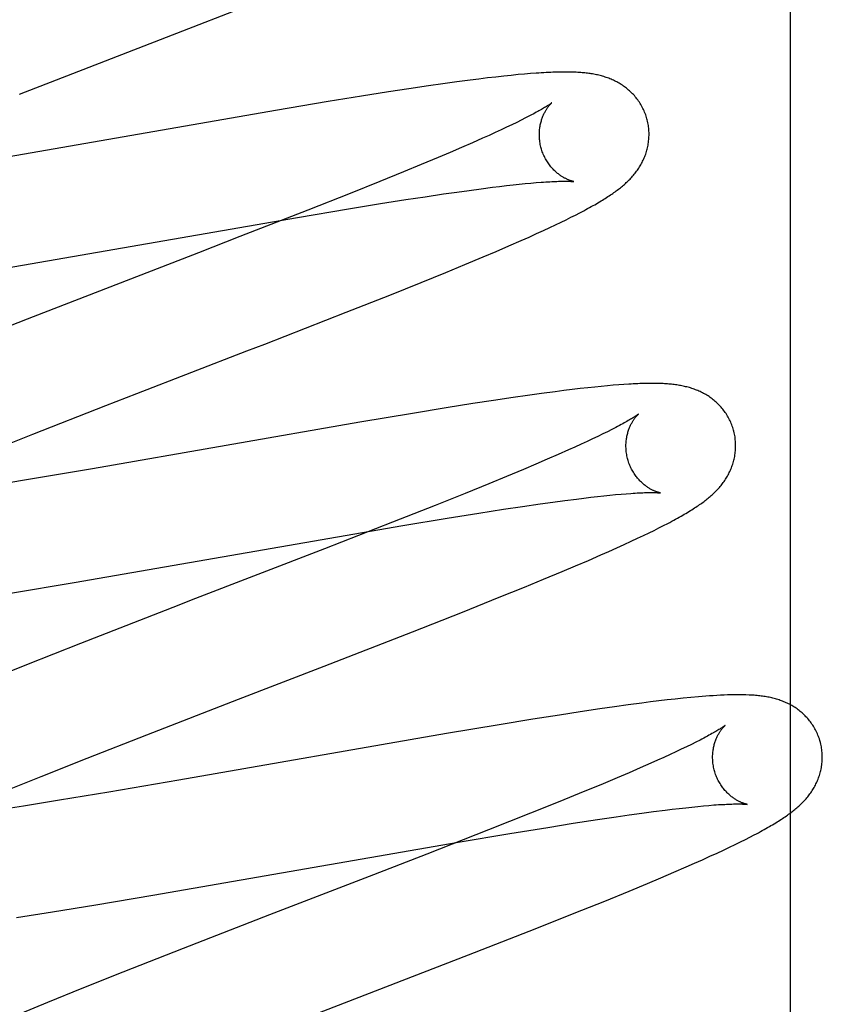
# Model space of a CAD drawing. Header units: inches. Extents: x 0 to 245, y 0 to 158.
# Tile 67 of 159: x 75.265 to 75.411, y 78.815 to 78.994. Entities that reach past the tile are written whole.
import ezdxf

# ---------------------------------------------------------------- set-up
doc = ezdxf.new("R2010")
doc.units = ezdxf.units.IN
doc.header["$LTSCALE"] = 13.466196
doc.header["$MEASUREMENT"] = 0
doc.linetypes.add('HIDDEN', pattern=[0.2, 0.1, -0.1])
doc.layers.add('DEFAULT_2', color=8, linetype='HIDDEN')
doc.layers.add('MAIN_OR_RIGHT_DOOR_ASSEMBLY', color=7, linetype='CONTINUOUS')

msp = doc.modelspace()

# ---------------------------------------------------------------- linework, layer by layer
at = {"layer": 'DEFAULT_2', "color": 8, "linetype": 'HIDDEN'}
for p, q in [((75.27165, 78.98316), (75.29062, 78.9905)), ((75.26491, 78.98055), (75.27165, 78.98316)), ((75.34866, 78.9833), (75.34709, 78.9831)), ((75.35021, 78.98349), (75.34866, 78.9833)), ((75.35173, 78.98367), (75.35021, 78.98349)), ((75.3532, 78.98383), (75.35173, 78.98367)), ((75.35457, 78.98397), (75.3532, 78.98383)), ((75.35583, 78.9841), (75.35457, 78.98397)), ((75.357, 78.9842), (75.35583, 78.9841)), ((75.35808, 78.98429), (75.357, 78.9842)), ((75.33591, 78.98152), (75.33216, 78.98094)), ((75.33951, 78.98205), (75.33591, 78.98152)), ((75.34212, 78.98243), (75.33951, 78.98205)), ((75.34465, 78.98278), (75.34212, 78.98243)), ((75.34709, 78.9831), (75.34465, 78.98278)), ((75.32729, 78.98017), (75.3212, 78.97918)), ((75.33216, 78.98094), (75.32729, 78.98017)), ((75.3212, 78.97918), (75.31159, 78.97756)), ((75.31159, 78.97756), (75.26164, 78.96887)), ((75.35718, 78.97621), (75.3564, 78.97581)), ((75.35372, 78.97451), (75.35271, 78.97403)), ((75.35467, 78.97497), (75.35372, 78.97451)), ((75.35557, 78.9754), (75.35467, 78.97497)), ((75.3564, 78.97581), (75.35557, 78.9754)), ((75.34934, 78.9725), (75.34748, 78.97168)), ((75.35052, 78.97303), (75.34934, 78.9725)), ((75.35164, 78.97354), (75.35052, 78.97303)), ((75.35271, 78.97403), (75.35164, 78.97354)), ((75.34551, 78.97081), (75.34342, 78.96992)), ((75.34748, 78.97168), (75.34551, 78.97081)), ((75.34123, 78.96899), (75.33815, 78.9677)), ((75.34342, 78.96992), (75.34123, 78.96899)), ((75.33815, 78.9677), (75.3349, 78.96636)), ((75.3349, 78.96636), (75.33062, 78.96462)), ((75.33062, 78.96462), (75.32518, 78.96243)), ((75.34908, 78.96329), (75.35114, 78.96355)), ((75.35114, 78.96355), (75.35245, 78.96371)), ((75.35245, 78.96371), (75.3537, 78.96386)), ((75.3537, 78.96386), (75.3549, 78.96399)), ((75.3549, 78.96399), (75.35603, 78.96412)), ((75.35603, 78.96412), (75.35711, 78.96422)), ((75.35711, 78.96422), (75.35814, 78.96432)), ((75.35814, 78.96432), (75.35911, 78.9644)), ((75.32518, 78.96243), (75.31747, 78.95938)), ((75.33537, 78.9613), (75.33889, 78.96184)), ((75.33889, 78.96184), (75.34223, 78.96234)), ((75.34223, 78.96234), (75.34462, 78.96268)), ((75.34462, 78.96268), (75.34691, 78.963)), ((75.34691, 78.963), (75.34908, 78.96329)), ((75.32492, 78.95962), (75.33076, 78.96057)), ((75.33076, 78.96057), (75.33537, 78.9613)), ((75.25317, 78.94724), (75.31562, 78.95806)), ((75.31747, 78.95938), (75.30511, 78.95455)), ((75.31562, 78.95806), (75.32492, 78.95962)), ((75.36457, 78.95765), (75.36544, 78.95808)), ((75.36544, 78.95808), (75.36627, 78.9585)), ((75.36627, 78.9585), (75.36705, 78.9589)), ((75.36705, 78.9589), (75.36779, 78.95929)), ((75.36042, 78.95567), (75.36157, 78.95621)), ((75.36157, 78.95621), (75.36264, 78.95671)), ((75.36264, 78.95671), (75.36364, 78.95719)), ((75.36364, 78.95719), (75.36457, 78.95765)), ((75.30511, 78.95455), (75.29757, 78.95163)), ((75.35636, 78.95384), (75.35781, 78.95448)), ((75.35781, 78.95448), (75.35917, 78.9551)), ((75.35917, 78.9551), (75.36042, 78.95567)), ((75.35183, 78.95187), (75.35413, 78.95286)), ((75.35413, 78.95286), (75.35636, 78.95384)), ((75.29757, 78.95163), (75.26634, 78.93953)), ((75.34611, 78.94945), (75.34943, 78.95085)), ((75.34943, 78.95085), (75.35183, 78.95187)), ((75.34265, 78.94802), (75.34611, 78.94945)), ((75.33813, 78.94618), (75.34265, 78.94802)), ((75.33244, 78.9439), (75.33813, 78.94618)), ((75.32447, 78.94075), (75.33244, 78.9439)), ((75.30966, 78.93497), (75.32447, 78.94075)), ((75.26634, 78.93953), (75.2542, 78.93476)), ((75.30638, 78.9337), (75.30966, 78.93497)), ((75.28629, 78.92592), (75.30638, 78.9337)), ((75.37415, 78.92752), (75.37316, 78.92744)), ((75.37508, 78.92759), (75.37415, 78.92752)), ((75.28067, 78.92375), (75.28629, 78.92592)), ((75.36007, 78.92594), (75.35754, 78.92559)), ((75.36254, 78.92627), (75.36007, 78.92594)), ((75.36414, 78.92647), (75.36254, 78.92627)), ((75.36568, 78.92666), (75.36414, 78.92647)), ((75.36713, 78.92683), (75.36568, 78.92666)), ((75.3685, 78.92699), (75.36713, 78.92683)), ((75.36978, 78.92712), (75.3685, 78.92699)), ((75.37098, 78.92725), (75.36978, 78.92712)), ((75.3721, 78.92735), (75.37098, 78.92725)), ((75.37316, 78.92744), (75.3721, 78.92735)), ((75.34755, 78.92409), (75.34268, 78.92332)), ((75.35131, 78.92467), (75.34755, 78.92409)), ((75.35492, 78.92521), (75.35131, 78.92467)), ((75.35754, 78.92559), (75.35492, 78.92521)), ((75.26736, 78.91855), (75.28067, 78.92375)), ((75.33657, 78.92232), (75.32696, 78.9207)), ((75.34268, 78.92332), (75.33657, 78.92232)), ((75.32696, 78.9207), (75.27823, 78.91222)), ((75.25768, 78.91473), (75.26736, 78.91855)), ((75.37127, 78.91856), (75.37036, 78.91813)), ((75.37211, 78.91898), (75.37127, 78.91856)), ((75.37289, 78.91938), (75.37211, 78.91898)), ((75.3673, 78.91669), (75.36617, 78.91618)), ((75.36838, 78.91719), (75.3673, 78.91669)), ((75.3694, 78.91767), (75.36838, 78.91719)), ((75.37036, 78.91813), (75.3694, 78.91767)), ((75.36499, 78.91564), (75.36311, 78.91481)), ((75.36617, 78.91618), (75.36499, 78.91564)), ((75.36112, 78.91395), (75.35902, 78.91305)), ((75.36311, 78.91481), (75.36112, 78.91395)), ((75.27823, 78.91222), (75.26547, 78.91005)), ((75.35682, 78.91211), (75.35372, 78.91082)), ((75.35902, 78.91305), (75.35682, 78.91211)), ((75.26547, 78.91005), (75.25648, 78.90855)), ((75.35372, 78.91082), (75.35045, 78.90947)), ((75.34614, 78.90772), (75.34067, 78.90552)), ((75.35045, 78.90947), (75.34614, 78.90772)), ((75.35984, 78.90581), (75.36215, 78.90613)), ((75.36215, 78.90613), (75.36436, 78.90643)), ((75.36436, 78.90643), (75.36645, 78.9067)), ((75.36645, 78.9067), (75.36778, 78.90687)), ((75.36778, 78.90687), (75.36905, 78.90702)), ((75.36905, 78.90702), (75.37027, 78.90716)), ((75.37027, 78.90716), (75.37143, 78.90728)), ((75.37143, 78.90728), (75.37254, 78.9074)), ((75.37254, 78.9074), (75.37358, 78.9075)), ((75.37358, 78.9075), (75.37457, 78.90759)), ((75.37457, 78.90759), (75.37549, 78.90766)), ((75.34067, 78.90552), (75.33292, 78.90246)), ((75.34291, 78.90319), (75.34865, 78.90411)), ((75.34865, 78.90411), (75.35316, 78.90482)), ((75.35316, 78.90482), (75.35659, 78.90533)), ((75.35659, 78.90533), (75.35984, 78.90581)), ((75.33292, 78.90246), (75.32051, 78.89761)), ((75.3348, 78.90184), (75.34291, 78.90319)), ((75.3229, 78.89981), (75.3348, 78.90184)), ((75.37868, 78.90004), (75.37968, 78.90052)), ((75.37968, 78.90052), (75.38061, 78.90098)), ((75.38061, 78.90098), (75.38149, 78.90142)), ((75.38149, 78.90142), (75.38231, 78.90184)), ((75.38231, 78.90184), (75.38309, 78.90224)), ((75.27492, 78.89146), (75.3229, 78.89981)), ((75.37517, 78.8984), (75.37644, 78.89899)), ((75.37644, 78.89899), (75.3776, 78.89953)), ((75.3776, 78.89953), (75.37868, 78.90004)), ((75.32051, 78.89761), (75.29624, 78.88822)), ((75.37089, 78.89649), (75.37236, 78.89714)), ((75.37236, 78.89714), (75.3738, 78.89778)), ((75.3738, 78.89778), (75.37517, 78.8984)), ((75.36629, 78.89451), (75.36863, 78.89551)), ((75.36863, 78.89551), (75.37089, 78.89649)), ((75.36047, 78.89207), (75.36385, 78.89348)), ((75.36385, 78.89348), (75.36629, 78.89451)), ((75.35696, 78.89063), (75.36047, 78.89207)), ((75.26331, 78.88951), (75.27492, 78.89146)), ((75.35239, 78.88878), (75.35696, 78.89063)), ((75.29624, 78.88822), (75.29399, 78.88734)), ((75.34567, 78.88609), (75.35239, 78.88878)), ((75.29399, 78.88734), (75.27606, 78.88036)), ((75.33655, 78.8825), (75.34567, 78.88609)), ((75.32046, 78.87624), (75.33655, 78.8825)), ((75.27606, 78.88036), (75.26622, 78.87647)), ((75.26622, 78.87647), (75.25879, 78.8735)), ((75.30487, 78.87021), (75.32046, 78.87624)), ((75.28813, 78.86371), (75.30487, 78.87021)), ((75.38299, 78.87005), (75.38148, 78.86987)), ((75.38447, 78.87022), (75.38299, 78.87005)), ((75.38591, 78.87037), (75.38447, 78.87022)), ((75.38731, 78.87051), (75.38591, 78.87037)), ((75.37074, 78.86842), (75.36712, 78.86788)), ((75.37336, 78.8688), (75.37074, 78.86842)), ((75.37589, 78.86915), (75.37336, 78.8688)), ((75.37834, 78.86948), (75.37589, 78.86915)), ((75.37993, 78.86968), (75.37834, 78.86948)), ((75.38148, 78.86987), (75.37993, 78.86968)), ((75.35848, 78.86653), (75.35237, 78.86553)), ((75.36336, 78.8673), (75.35848, 78.86653)), ((75.36712, 78.86788), (75.36336, 78.8673)), ((75.35237, 78.86553), (75.34275, 78.86391)), ((75.27726, 78.85944), (75.28813, 78.86371)), ((75.34275, 78.86391), (75.29397, 78.85542)), ((75.38556, 78.86105), (75.38456, 78.86058)), ((75.3865, 78.8615), (75.38556, 78.86105)), ((75.38739, 78.86194), (75.3865, 78.8615)), ((75.38821, 78.86234), (75.38739, 78.86194)), ((75.38897, 78.86273), (75.38821, 78.86234)), ((75.26886, 78.85609), (75.27726, 78.85944)), ((75.38239, 78.85958), (75.38123, 78.85906)), ((75.38351, 78.86009), (75.38239, 78.85958)), ((75.38456, 78.86058), (75.38351, 78.86009)), ((75.37808, 78.85766), (75.37604, 78.85678)), ((75.38001, 78.85851), (75.37808, 78.85766)), ((75.38123, 78.85906), (75.38001, 78.85851)), ((75.2628, 78.85364), (75.26886, 78.85609)), ((75.3739, 78.85587), (75.37087, 78.85459)), ((75.37604, 78.85678), (75.3739, 78.85587)), ((75.29397, 78.85542), (75.2812, 78.85324)), ((75.37087, 78.85459), (75.36767, 78.85327)), ((75.2812, 78.85324), (75.2722, 78.85175)), ((75.36767, 78.85327), (75.36344, 78.85154)), ((75.26568, 78.8507), (75.25939, 78.84971)), ((75.2722, 78.85175), (75.26568, 78.8507)), ((75.36344, 78.85154), (75.35806, 78.84937)), ((75.3839, 78.85011), (75.38516, 78.85026)), ((75.38516, 78.85026), (75.38636, 78.8504)), ((75.38636, 78.8504), (75.3875, 78.85052)), ((75.3875, 78.85052), (75.38859, 78.85063)), ((75.38859, 78.85063), (75.38962, 78.85073)), ((75.38962, 78.85073), (75.39058, 78.85081)), ((75.3972, 78.85105), (75.39756, 78.85101)), ((75.35806, 78.84937), (75.3504, 78.84633)), ((75.37031, 78.84823), (75.37366, 78.84873)), ((75.37366, 78.84873), (75.37605, 78.84908)), ((75.37605, 78.84908), (75.37834, 78.8494)), ((75.37834, 78.8494), (75.38052, 78.84969)), ((75.38052, 78.84969), (75.38259, 78.84995)), ((75.38259, 78.84995), (75.3839, 78.85011)), ((75.3543, 78.84567), (75.36121, 78.84681)), ((75.36121, 78.84681), (75.36588, 78.84755)), ((75.36588, 78.84755), (75.37031, 78.84823)), ((75.3504, 78.84633), (75.33915, 78.84193)), ((75.34487, 78.84408), (75.3543, 78.84567)), ((75.39725, 78.84461), (75.39808, 78.84503)), ((75.39808, 78.84503), (75.39887, 78.84544)), ((75.28924, 78.83442), (75.34487, 78.84408)), ((75.39326, 78.84268), (75.39437, 78.8432)), ((75.39437, 78.8432), (75.3954, 78.8437)), ((75.3954, 78.8437), (75.39636, 78.84417)), ((75.39636, 78.84417), (75.39725, 78.84461)), ((75.33915, 78.84193), (75.32948, 78.83817)), ((75.3894, 78.84091), (75.39078, 78.84153)), ((75.39078, 78.84153), (75.39207, 78.84212)), ((75.39207, 78.84212), (75.39326, 78.84268)), ((75.38418, 78.83861), (75.38647, 78.83961)), ((75.38647, 78.83961), (75.38796, 78.84026)), ((75.38796, 78.84026), (75.3894, 78.84091)), ((75.32948, 78.83817), (75.31052, 78.83084)), ((75.38183, 78.83761), (75.38418, 78.83861)), ((75.37603, 78.83518), (75.3794, 78.83659)), ((75.3794, 78.83659), (75.38183, 78.83761)), ((75.27883, 78.83267), (75.28924, 78.83442)), ((75.37161, 78.83337), (75.37603, 78.83518)), ((75.27095, 78.83138), (75.27883, 78.83267)), ((75.36605, 78.83113), (75.37161, 78.83337)), ((75.26439, 78.83035), (75.27095, 78.83138)), ((75.31052, 78.83084), (75.29478, 78.82472)), ((75.35922, 78.82841), (75.36605, 78.83113)), ((75.34789, 78.82397), (75.35922, 78.82841)), ((75.29478, 78.82472), (75.28376, 78.82038)), ((75.31933, 78.81291), (75.34789, 78.82397)), ((75.28376, 78.82038), (75.27627, 78.81739)), ((75.27627, 78.81739), (75.27005, 78.81487)), ((75.27005, 78.81487), (75.26502, 78.81281))]:
    msp.add_line(p, q, dxfattribs=at)
for points in [[(75.29062, 78.9905), (75.29172, 78.99092), (75.30769, 78.99715)], [(75.37929, 78.97605), (75.37923, 78.97627), (75.37915, 78.97651), (75.37907, 78.97676), (75.37898, 78.977), (75.37888, 78.97724), (75.37878, 78.97748), (75.37867, 78.97772), (75.37856, 78.97795), (75.37844, 78.97818), (75.37832, 78.97841), (75.37819, 78.97863), (75.37806, 78.97885), (75.37792, 78.97907), (75.37778, 78.97928), (75.37763, 78.97948), (75.37748, 78.97969), (75.37732, 78.97988), (75.37716, 78.98008), (75.377, 78.98027), (75.37683, 78.98045), (75.37667, 78.98063), (75.37649, 78.9808), (75.37632, 78.98097), (75.37614, 78.98114), (75.37596, 78.9813), (75.37578, 78.98145), (75.37559, 78.98161), (75.3754, 78.98175), (75.37521, 78.98189), (75.37502, 78.98203), (75.37483, 78.98216), (75.37463, 78.98229), (75.37443, 78.98242), (75.37422, 78.98254), (75.37402, 78.98266), (75.37381, 78.98277), (75.3736, 78.98288), (75.37339, 78.98298), (75.37318, 78.98308), (75.37297, 78.98318), (75.37276, 78.98327), (75.37255, 78.98336), (75.37233, 78.98344), (75.37211, 78.98352), (75.37189, 78.9836), (75.37167, 78.98367), (75.37144, 78.98374), (75.37122, 78.98381), (75.37099, 78.98387), (75.37077, 78.98393), (75.37054, 78.98399), (75.37031, 78.98404), (75.37008, 78.98409), (75.36986, 78.98414), (75.36963, 78.98418), (75.36939, 78.98422), (75.36916, 78.98426), (75.36893, 78.98429), (75.36869, 78.98433), (75.36845, 78.98436), (75.36821, 78.98439), (75.36797, 78.98441), (75.36772, 78.98444), (75.36747, 78.98446), (75.36722, 78.98448), (75.36696, 78.9845), (75.36669, 78.98452), (75.36642, 78.98453), (75.36614, 78.98454), (75.36586, 78.98455), (75.36556, 78.98456), (75.36526, 78.98457), (75.36496, 78.98457), (75.36464, 78.98458), (75.36431, 78.98458), (75.36398, 78.98458), (75.36364, 78.98457), (75.36328, 78.98457), (75.36292, 78.98456), (75.36254, 78.98455), (75.36216, 78.98454), (75.36176, 78.98452), (75.36135, 78.9845), (75.36093, 78.98448), (75.36049, 78.98446), (75.36004, 78.98443), (75.35958, 78.9844), (75.3591, 78.98437), (75.35808, 78.98429)], [(75.36197, 78.97899), (75.36197, 78.97899), (75.36195, 78.97898), (75.36193, 78.97896), (75.3619, 78.97894), (75.36187, 78.97891), (75.36182, 78.97888), (75.36177, 78.97884), (75.3617, 78.97879), (75.36163, 78.97874), (75.36155, 78.97868), (75.36145, 78.97862), (75.36134, 78.97855), (75.36123, 78.97847), (75.3611, 78.97839), (75.36096, 78.9783), (75.3608, 78.9782), (75.36064, 78.9781), (75.36046, 78.978), (75.36027, 78.97788), (75.36007, 78.97777), (75.35985, 78.97764), (75.35962, 78.97751), (75.35938, 78.97737), (75.35912, 78.97723), (75.35884, 78.97708), (75.35855, 78.97692), (75.35823, 78.97675), (75.3579, 78.97658), (75.35755, 78.9764), (75.35718, 78.97621)], [(75.36002, 78.97069), (75.35997, 78.97089), (75.35991, 78.97113), (75.35986, 78.97136), (75.35982, 78.97159), (75.35978, 78.97183), (75.35975, 78.97206), (75.35973, 78.9723), (75.35971, 78.97253), (75.3597, 78.97276), (75.35969, 78.97299), (75.35969, 78.97322), (75.35969, 78.97344), (75.3597, 78.97366), (75.35972, 78.97388), (75.35974, 78.9741), (75.35976, 78.97431), (75.35979, 78.97452), (75.35983, 78.97473), (75.35986, 78.97493), (75.35991, 78.97512), (75.35995, 78.97531), (75.36, 78.9755), (75.36005, 78.97568), (75.3601, 78.97585), (75.36016, 78.97602), (75.36021, 78.97619), (75.36027, 78.97634), (75.36034, 78.9765), (75.3604, 78.97665), (75.36046, 78.97679), (75.36053, 78.97693), (75.36059, 78.97707), (75.36066, 78.9772), (75.36072, 78.97732), (75.36079, 78.97744), (75.36086, 78.97756), (75.36092, 78.97767), (75.36099, 78.97777), (75.36105, 78.97788), (75.36112, 78.97797), (75.36118, 78.97807), (75.36124, 78.97815), (75.36131, 78.97824), (75.36137, 78.97832), (75.36143, 78.9784), (75.36148, 78.97847), (75.36154, 78.97854), (75.36159, 78.9786), (75.36164, 78.97866), (75.36169, 78.97871), (75.36174, 78.97876), (75.36178, 78.97881), (75.36182, 78.97885), (75.36186, 78.97888), (75.36189, 78.97891), (75.36191, 78.97894), (75.36194, 78.97896), (75.36195, 78.97898), (75.36197, 78.97899), (75.36197, 78.97899)], [(75.36779, 78.95929), (75.36815, 78.95948), (75.36849, 78.95967), (75.36883, 78.95985), (75.36915, 78.96003), (75.36947, 78.96021), (75.36978, 78.96038), (75.37008, 78.96056), (75.37037, 78.96073), (75.37065, 78.96089), (75.37093, 78.96106), (75.3712, 78.96122), (75.37146, 78.96138), (75.37171, 78.96154), (75.37195, 78.96169), (75.37219, 78.96185), (75.37242, 78.962), (75.37265, 78.96215), (75.37287, 78.9623), (75.37308, 78.96245), (75.37329, 78.9626), (75.3735, 78.96274), (75.3737, 78.96289), (75.3739, 78.96304), (75.37409, 78.96319), (75.37428, 78.96333), (75.37447, 78.96348), (75.37465, 78.96363), (75.37484, 78.96378), (75.37502, 78.96394), (75.37519, 78.96409), (75.37537, 78.96425), (75.37554, 78.9644), (75.37571, 78.96457), (75.37588, 78.96473), (75.37605, 78.96489), (75.37621, 78.96506), (75.37637, 78.96523), (75.37653, 78.96541), (75.37669, 78.96558), (75.37684, 78.96576), (75.37699, 78.96594), (75.37713, 78.96612), (75.37728, 78.9663), (75.37742, 78.96649), (75.37755, 78.96668), (75.37768, 78.96687), (75.37781, 78.96706), (75.37794, 78.96726), (75.37806, 78.96746), (75.37818, 78.96766), (75.37829, 78.96787), (75.37841, 78.96808), (75.37851, 78.96829), (75.37862, 78.9685), (75.37872, 78.96872), (75.37881, 78.96894), (75.3789, 78.96916), (75.37899, 78.96938), (75.37907, 78.96961), (75.37914, 78.96983), (75.37922, 78.97006), (75.37928, 78.9703), (75.37935, 78.97053), (75.3794, 78.97077), (75.37946, 78.97101), (75.3795, 78.97126), (75.37955, 78.9715), (75.37958, 78.97175), (75.37961, 78.972), (75.37964, 78.97225), (75.37966, 78.97251), (75.37967, 78.97276), (75.37968, 78.97302), (75.37968, 78.97327), (75.37968, 78.97353), (75.37966, 78.97379), (75.37965, 78.97405), (75.37962, 78.97431), (75.37959, 78.97456), (75.37956, 78.97482), (75.37951, 78.97508), (75.37946, 78.97533), (75.37941, 78.97559), (75.37935, 78.97584), (75.37929, 78.97605)], [(75.36597, 78.9646), (75.36597, 78.9646), (75.36597, 78.9646), (75.36595, 78.9646), (75.36593, 78.9646), (75.3659, 78.96461), (75.36586, 78.96462), (75.36582, 78.96463), (75.36577, 78.96464), (75.36572, 78.96466), (75.36566, 78.96467), (75.36559, 78.96469), (75.36552, 78.96471), (75.36545, 78.96474), (75.36537, 78.96476), (75.36529, 78.96479), (75.3652, 78.96482), (75.36511, 78.96486), (75.36502, 78.9649), (75.36492, 78.96494), (75.36482, 78.96498), (75.36472, 78.96503), (75.36461, 78.96508), (75.3645, 78.96513), (75.36439, 78.96519), (75.36428, 78.96525), (75.36416, 78.96531), (75.36404, 78.96538), (75.36392, 78.96545), (75.3638, 78.96553), (75.36368, 78.96561), (75.36355, 78.9657), (75.36342, 78.96579), (75.36329, 78.96588), (75.36316, 78.96598), (75.36302, 78.96609), (75.36289, 78.9662), (75.36275, 78.96632), (75.36262, 78.96644), (75.36248, 78.96657), (75.36234, 78.9667), (75.36221, 78.96684), (75.36207, 78.96699), (75.36193, 78.96714), (75.3618, 78.9673), (75.36167, 78.96746), (75.36154, 78.96763), (75.36141, 78.96781), (75.36128, 78.96799), (75.36116, 78.96817), (75.36104, 78.96836), (75.36092, 78.96856), (75.36081, 78.96876), (75.3607, 78.96896), (75.3606, 78.96917), (75.3605, 78.96938), (75.3604, 78.9696), (75.36031, 78.96982), (75.36023, 78.97004), (75.36015, 78.97027), (75.36008, 78.9705), (75.36002, 78.97069)], [(75.35911, 78.9644), (75.36001, 78.96448), (75.36043, 78.96451), (75.36084, 78.96453), (75.36123, 78.96456), (75.36159, 78.96458), (75.36194, 78.9646), (75.36227, 78.96462), (75.36259, 78.96463), (75.36289, 78.96464), (75.36317, 78.96465), (75.36343, 78.96466), (75.36369, 78.96466), (75.36392, 78.96467), (75.36415, 78.96467), (75.36435, 78.96467), (75.36455, 78.96467), (75.36473, 78.96467), (75.3649, 78.96466), (75.36505, 78.96466), (75.36519, 78.96465), (75.36532, 78.96465), (75.36544, 78.96464), (75.36554, 78.96464), (75.36563, 78.96463), (75.36571, 78.96462), (75.36578, 78.96462), (75.36584, 78.96461), (75.36588, 78.96461), (75.36592, 78.9646), (75.36595, 78.9646), (75.36597, 78.9646), (75.36597, 78.9646)], [(75.39508, 78.91926), (75.39502, 78.91947), (75.39494, 78.91972), (75.39486, 78.91997), (75.39477, 78.92021), (75.39467, 78.92045), (75.39457, 78.92069), (75.39447, 78.92093), (75.39435, 78.92116), (75.39424, 78.92139), (75.39411, 78.92161), (75.39398, 78.92184), (75.39385, 78.92206), (75.39371, 78.92227), (75.39357, 78.92248), (75.39342, 78.92269), (75.39327, 78.92289), (75.39312, 78.92309), (75.39296, 78.92328), (75.3928, 78.92347), (75.39263, 78.92365), (75.39246, 78.92383), (75.39229, 78.92401), (75.39211, 78.92418), (75.39194, 78.92434), (75.39176, 78.9245), (75.39157, 78.92466), (75.39139, 78.92481), (75.3912, 78.92495), (75.39101, 78.9251), (75.39082, 78.92523), (75.39063, 78.92537), (75.39043, 78.9255), (75.39023, 78.92562), (75.39002, 78.92574), (75.38982, 78.92586), (75.38961, 78.92597), (75.38941, 78.92608), (75.3892, 78.92619), (75.38899, 78.92629), (75.38878, 78.92638), (75.38857, 78.92647), (75.38835, 78.92656), (75.38814, 78.92664), (75.38792, 78.92673), (75.3877, 78.9268), (75.38748, 78.92688), (75.38725, 78.92695), (75.38703, 78.92701), (75.3868, 78.92708), (75.38658, 78.92714), (75.38635, 78.92719), (75.38612, 78.92724), (75.38589, 78.92729), (75.38567, 78.92734), (75.38544, 78.92738), (75.38521, 78.92743), (75.38497, 78.92746), (75.38474, 78.9275), (75.3845, 78.92753), (75.38427, 78.92756), (75.38403, 78.92759), (75.38378, 78.92762), (75.38354, 78.92764), (75.38329, 78.92767), (75.38303, 78.92769), (75.38277, 78.92771), (75.38251, 78.92772), (75.38223, 78.92774), (75.38195, 78.92775), (75.38167, 78.92776), (75.38137, 78.92777), (75.38107, 78.92778), (75.38076, 78.92778), (75.38045, 78.92779), (75.38012, 78.92779), (75.37979, 78.92779), (75.37945, 78.92778), (75.3791, 78.92778), (75.37874, 78.92777), (75.37838, 78.92776), (75.378, 78.92775), (75.37761, 78.92773), (75.37722, 78.92771), (75.37681, 78.92769), (75.3764, 78.92767), (75.37597, 78.92765), (75.37508, 78.92759)], [(75.37776, 78.9222), (75.37776, 78.92219), (75.37774, 78.92218), (75.37772, 78.92216), (75.37769, 78.92214), (75.37765, 78.92211), (75.3776, 78.92208), (75.37754, 78.92203), (75.37747, 78.92198), (75.37739, 78.92193), (75.3773, 78.92187), (75.3772, 78.9218), (75.37709, 78.92172), (75.37696, 78.92164), (75.37682, 78.92155), (75.37666, 78.92145), (75.37649, 78.92135), (75.37631, 78.92124), (75.37611, 78.92112), (75.37589, 78.92099), (75.37566, 78.92086), (75.37542, 78.92072), (75.37516, 78.92057), (75.37488, 78.92042), (75.37459, 78.92026), (75.37428, 78.9201), (75.37396, 78.91993), (75.37362, 78.91975), (75.37326, 78.91957), (75.37289, 78.91938)], [(75.37581, 78.9139), (75.37576, 78.9141), (75.3757, 78.91434), (75.37565, 78.91457), (75.37561, 78.91481), (75.37557, 78.91504), (75.37554, 78.91528), (75.37552, 78.91551), (75.3755, 78.91574), (75.37549, 78.91597), (75.37548, 78.9162), (75.37548, 78.91643), (75.37548, 78.91666), (75.37549, 78.91688), (75.37551, 78.9171), (75.37553, 78.91732), (75.37555, 78.91753), (75.37558, 78.91774), (75.37562, 78.91794), (75.37566, 78.91814), (75.3757, 78.91834), (75.37574, 78.91853), (75.37579, 78.91872), (75.37584, 78.9189), (75.3759, 78.91907), (75.37595, 78.91924), (75.37601, 78.91941), (75.37607, 78.91957), (75.37613, 78.91972), (75.37619, 78.91987), (75.37626, 78.92001), (75.37632, 78.92015), (75.37639, 78.92029), (75.37645, 78.92041), (75.37652, 78.92054), (75.37658, 78.92066), (75.37665, 78.92077), (75.37672, 78.92088), (75.37678, 78.92099), (75.37685, 78.92109), (75.37691, 78.92119), (75.37698, 78.92128), (75.37704, 78.92137), (75.3771, 78.92146), (75.37716, 78.92154), (75.37722, 78.92161), (75.37728, 78.92168), (75.37734, 78.92175), (75.37739, 78.92181), (75.37744, 78.92187), (75.37749, 78.92193), (75.37753, 78.92198), (75.37758, 78.92202), (75.37762, 78.92206), (75.37765, 78.92209), (75.37768, 78.92212), (75.37771, 78.92215), (75.37773, 78.92217), (75.37775, 78.92219), (75.37776, 78.9222), (75.37776, 78.9222)], [(75.38309, 78.90224), (75.38347, 78.90244), (75.38383, 78.90263), (75.38418, 78.90282), (75.38453, 78.90301), (75.38486, 78.9032), (75.38519, 78.90338), (75.38551, 78.90356), (75.38582, 78.90373), (75.38611, 78.90391), (75.38641, 78.90408), (75.38669, 78.90425), (75.38696, 78.90442), (75.38723, 78.90458), (75.38749, 78.90474), (75.38774, 78.9049), (75.38799, 78.90506), (75.38823, 78.90522), (75.38846, 78.90537), (75.38868, 78.90552), (75.3889, 78.90567), (75.38911, 78.90582), (75.38932, 78.90597), (75.38952, 78.90612), (75.38972, 78.90627), (75.38991, 78.90642), (75.3901, 78.90657), (75.39029, 78.90671), (75.39047, 78.90687), (75.39066, 78.90702), (75.39084, 78.90717), (75.39101, 78.90732), (75.39119, 78.90748), (75.39136, 78.90764), (75.39153, 78.9078), (75.3917, 78.90796), (75.39186, 78.90813), (75.39202, 78.90829), (75.39218, 78.90846), (75.39234, 78.90864), (75.3925, 78.90881), (75.39265, 78.90899), (75.3928, 78.90917), (75.39294, 78.90935), (75.39308, 78.90954), (75.39322, 78.90972), (75.39336, 78.90991), (75.39349, 78.9101), (75.39362, 78.91029), (75.39374, 78.91049), (75.39386, 78.91069), (75.39398, 78.91089), (75.3941, 78.9111), (75.39421, 78.91131), (75.39431, 78.91152), (75.39442, 78.91173), (75.39452, 78.91195), (75.39461, 78.91216), (75.3947, 78.91238), (75.39478, 78.91261), (75.39486, 78.91283), (75.39494, 78.91306), (75.39501, 78.91329), (75.39508, 78.91352), (75.39514, 78.91376), (75.3952, 78.91399), (75.39525, 78.91424), (75.3953, 78.91448), (75.39534, 78.91473), (75.39537, 78.91497), (75.39541, 78.91522), (75.39543, 78.91547), (75.39545, 78.91573), (75.39546, 78.91598), (75.39547, 78.91624), (75.39547, 78.91649), (75.39547, 78.91675), (75.39545, 78.91701), (75.39544, 78.91726), (75.39541, 78.91752), (75.39538, 78.91778), (75.39535, 78.91803), (75.3953, 78.91829), (75.39525, 78.91854), (75.3952, 78.9188), (75.39514, 78.91905), (75.39508, 78.91926)], [(75.38176, 78.90781), (75.38177, 78.90781), (75.38176, 78.90781), (75.38174, 78.90781), (75.38172, 78.90781), (75.38169, 78.90782), (75.38166, 78.90783), (75.38161, 78.90784), (75.38157, 78.90785), (75.38151, 78.90786), (75.38145, 78.90788), (75.38139, 78.9079), (75.38132, 78.90792), (75.38125, 78.90794), (75.38117, 78.90797), (75.38109, 78.908), (75.381, 78.90803), (75.38091, 78.90806), (75.38081, 78.9081), (75.38072, 78.90814), (75.38062, 78.90818), (75.38052, 78.90823), (75.38041, 78.90828), (75.3803, 78.90833), (75.38019, 78.90839), (75.38008, 78.90845), (75.37996, 78.90852), (75.37984, 78.90858), (75.37972, 78.90866), (75.3796, 78.90873), (75.37947, 78.90882), (75.37935, 78.9089), (75.37922, 78.90899), (75.37909, 78.90909), (75.37895, 78.90919), (75.37882, 78.90929), (75.37869, 78.90941), (75.37855, 78.90952), (75.37842, 78.90964), (75.37828, 78.90977), (75.37814, 78.9099), (75.378, 78.91004), (75.37787, 78.91019), (75.37773, 78.91034), (75.3776, 78.9105), (75.37746, 78.91066), (75.37733, 78.91083), (75.3772, 78.91101), (75.37708, 78.91119), (75.37695, 78.91138), (75.37683, 78.91157), (75.37671, 78.91176), (75.3766, 78.91196), (75.37649, 78.91217), (75.37639, 78.91237), (75.37629, 78.91259), (75.3762, 78.9128), (75.37611, 78.91302), (75.37602, 78.91325), (75.37594, 78.91347), (75.37587, 78.9137), (75.37581, 78.9139)], [(75.37549, 78.90766), (75.37635, 78.90772), (75.37676, 78.90775), (75.37715, 78.90778), (75.37752, 78.9078), (75.37787, 78.90782), (75.37821, 78.90783), (75.37854, 78.90784), (75.37884, 78.90786), (75.37913, 78.90786), (75.37941, 78.90787), (75.37967, 78.90787), (75.37991, 78.90788), (75.38013, 78.90788), (75.38034, 78.90788), (75.38053, 78.90787), (75.3807, 78.90787), (75.38086, 78.90787), (75.381, 78.90786), (75.38112, 78.90786), (75.38124, 78.90785), (75.38134, 78.90784), (75.38143, 78.90784), (75.38151, 78.90783), (75.38157, 78.90783), (75.38163, 78.90782), (75.38168, 78.90782), (75.38171, 78.90781), (75.38174, 78.90781), (75.38176, 78.90781), (75.38176, 78.90781)], [(75.39795, 78.87095), (75.3973, 78.87098), (75.39663, 78.87099), (75.39597, 78.871), (75.39531, 78.87099), (75.39466, 78.87098), (75.394, 78.87096), (75.39335, 78.87094), (75.39269, 78.87091), (75.39203, 78.87087), (75.39137, 78.87083), (75.39071, 78.87079), (75.39004, 78.87074), (75.38937, 78.87069), (75.38869, 78.87063), (75.38731, 78.87051)], [(75.41087, 78.86247), (75.41081, 78.86268), (75.41074, 78.86293), (75.41065, 78.86317), (75.41056, 78.86341), (75.41047, 78.86365), (75.41037, 78.86388), (75.41027, 78.86412), (75.41015, 78.86435), (75.41004, 78.86457), (75.40992, 78.8648), (75.40979, 78.86502), (75.40966, 78.86524), (75.40952, 78.86545), (75.40938, 78.86566), (75.40924, 78.86586), (75.40909, 78.86606), (75.40894, 78.86626), (75.40878, 78.86645), (75.40862, 78.86664), (75.40846, 78.86682), (75.40829, 78.867), (75.40812, 78.86717), (75.40795, 78.86734), (75.40778, 78.86751), (75.4076, 78.86767), (75.40742, 78.86782), (75.40724, 78.86797), (75.40705, 78.86812), (75.40687, 78.86826), (75.40668, 78.8684), (75.40648, 78.86853), (75.40629, 78.86866), (75.40609, 78.86879), (75.40589, 78.86891), (75.40569, 78.86902), (75.40549, 78.86914), (75.40528, 78.86925), (75.40508, 78.86935), (75.40487, 78.86945), (75.40466, 78.86955), (75.40445, 78.86964), (75.40424, 78.86973), (75.40403, 78.86981), (75.40382, 78.86989), (75.4036, 78.86997), (75.40338, 78.87005), (75.40316, 78.87012), (75.40294, 78.87019), (75.40272, 78.87025), (75.40249, 78.87031), (75.40227, 78.87037), (75.40204, 78.87042), (75.40181, 78.87048), (75.40158, 78.87053), (75.40135, 78.87057), (75.40111, 78.87061), (75.40087, 78.87066), (75.40063, 78.87069), (75.40039, 78.87073), (75.40014, 78.87076), (75.39989, 78.87079), (75.39963, 78.87082), (75.39936, 78.87085), (75.39909, 78.87087), (75.39882, 78.8709), (75.39853, 78.87092), (75.39824, 78.87094), (75.39795, 78.87095)], [(75.39355, 78.86541), (75.39354, 78.8654), (75.39353, 78.86539), (75.39351, 78.86537), (75.39347, 78.86535), (75.39343, 78.86531), (75.39338, 78.86528), (75.39332, 78.86523), (75.39325, 78.86518), (75.39317, 78.86513), (75.39308, 78.86506), (75.39297, 78.86499), (75.39285, 78.86492), (75.39272, 78.86483), (75.39258, 78.86474), (75.39242, 78.86464), (75.39225, 78.86454), (75.39206, 78.86442), (75.39185, 78.8643), (75.39164, 78.86417), (75.3914, 78.86404), (75.39115, 78.8639), (75.39089, 78.86375), (75.39061, 78.8636), (75.39031, 78.86344), (75.39, 78.86327), (75.38967, 78.8631), (75.38933, 78.86292), (75.38897, 78.86273)], [(75.3916, 78.85711), (75.39155, 78.85731), (75.39149, 78.85755), (75.39144, 78.85778), (75.3914, 78.85802), (75.39136, 78.85825), (75.39133, 78.85849), (75.39131, 78.85872), (75.39129, 78.85895), (75.39128, 78.85919), (75.39127, 78.85942), (75.39127, 78.85964), (75.39127, 78.85987), (75.39128, 78.86009), (75.3913, 78.86031), (75.39132, 78.86053), (75.39135, 78.86074), (75.39138, 78.86095), (75.39141, 78.86116), (75.39145, 78.86136), (75.39149, 78.86155), (75.39154, 78.86175), (75.39158, 78.86193), (75.39164, 78.86211), (75.39169, 78.86229), (75.39174, 78.86245), (75.3918, 78.86262), (75.39186, 78.86278), (75.39192, 78.86293), (75.39199, 78.86308), (75.39205, 78.86323), (75.39212, 78.86337), (75.39218, 78.8635), (75.39225, 78.86363), (75.39231, 78.86376), (75.39238, 78.86388), (75.39245, 78.86399), (75.39251, 78.8641), (75.39258, 78.86421), (75.39264, 78.86431), (75.39271, 78.86441), (75.39277, 78.8645), (75.39284, 78.86459), (75.3929, 78.86467), (75.39296, 78.86475), (75.39302, 78.86483), (75.39308, 78.8649), (75.39313, 78.86497), (75.39318, 78.86503), (75.39324, 78.86509), (75.39328, 78.86514), (75.39333, 78.86519), (75.39337, 78.86523), (75.39341, 78.86527), (75.39344, 78.86531), (75.39348, 78.86534), (75.3935, 78.86536), (75.39352, 78.86538), (75.39354, 78.8654), (75.39355, 78.86541), (75.39355, 78.86541)], [(75.39887, 78.84544), (75.39925, 78.84564), (75.39961, 78.84584), (75.39997, 78.84603), (75.40032, 78.84622), (75.40065, 78.8464), (75.40098, 78.84659), (75.4013, 78.84677), (75.40161, 78.84695), (75.40191, 78.84712), (75.40221, 78.84729), (75.40249, 78.84746), (75.40277, 78.84763), (75.40304, 78.8478), (75.4033, 78.84796), (75.40355, 78.84812), (75.4038, 78.84828), (75.40403, 78.84844), (75.40427, 78.84859), (75.40449, 78.84875), (75.40471, 78.8489), (75.40492, 78.84905), (75.40513, 78.8492), (75.40533, 78.84934), (75.40553, 78.84949), (75.40572, 78.84964), (75.40591, 78.84979), (75.4061, 78.84994), (75.40628, 78.85009), (75.40646, 78.85024), (75.40664, 78.85039), (75.40682, 78.85055), (75.40699, 78.8507), (75.40716, 78.85086), (75.40733, 78.85102), (75.4075, 78.85118), (75.40766, 78.85135), (75.40783, 78.85152), (75.40799, 78.85169), (75.40814, 78.85186), (75.4083, 78.85203), (75.40845, 78.85221), (75.4086, 78.85239), (75.40874, 78.85257), (75.40888, 78.85276), (75.40902, 78.85294), (75.40916, 78.85313), (75.40929, 78.85332), (75.40941, 78.85351), (75.40954, 78.85371), (75.40966, 78.85391), (75.40978, 78.85411), (75.40989, 78.85432), (75.41, 78.85453), (75.41011, 78.85474), (75.41021, 78.85495), (75.41031, 78.85517), (75.4104, 78.85538), (75.41049, 78.8556), (75.41058, 78.85582), (75.41066, 78.85605), (75.41073, 78.85628), (75.4108, 78.85651), (75.41087, 78.85674), (75.41093, 78.85697), (75.41099, 78.85721), (75.41104, 78.85745), (75.41109, 78.8577), (75.41113, 78.85794), (75.41117, 78.85819), (75.4112, 78.85844), (75.41122, 78.85869), (75.41124, 78.85894), (75.41125, 78.85919), (75.41126, 78.85945), (75.41126, 78.8597), (75.41126, 78.85996), (75.41124, 78.86022), (75.41123, 78.86048), (75.4112, 78.86073), (75.41117, 78.86099), (75.41114, 78.86125), (75.41109, 78.8615), (75.41105, 78.86175), (75.41099, 78.86201), (75.41093, 78.86226), (75.41087, 78.86247)], [(75.39756, 78.85101), (75.39755, 78.85102), (75.39753, 78.85102), (75.39751, 78.85102), (75.39748, 78.85103), (75.39744, 78.85104), (75.3974, 78.85105), (75.39735, 78.85106), (75.3973, 78.85107), (75.39724, 78.85109), (75.39718, 78.85111), (75.39711, 78.85113), (75.39703, 78.85115), (75.39695, 78.85118), (75.39687, 78.85121), (75.39678, 78.85124), (75.39669, 78.85127), (75.3966, 78.85131), (75.3965, 78.85135), (75.3964, 78.8514), (75.3963, 78.85144), (75.3962, 78.85149), (75.39609, 78.85155), (75.39598, 78.8516), (75.39586, 78.85166), (75.39575, 78.85173), (75.39563, 78.8518), (75.39551, 78.85187), (75.39538, 78.85195), (75.39526, 78.85203), (75.39513, 78.85211), (75.395, 78.85221), (75.39487, 78.8523), (75.39474, 78.8524), (75.39461, 78.85251), (75.39447, 78.85262), (75.39434, 78.85273), (75.3942, 78.85286), (75.39407, 78.85298), (75.39393, 78.85312), (75.39379, 78.85326), (75.39365, 78.8534), (75.39352, 78.85356), (75.39338, 78.85371), (75.39325, 78.85388), (75.39312, 78.85405), (75.39299, 78.85422), (75.39286, 78.8544), (75.39274, 78.85459), (75.39262, 78.85478), (75.3925, 78.85497), (75.39239, 78.85517), (75.39228, 78.85538), (75.39218, 78.85559), (75.39208, 78.8558), (75.39199, 78.85601), (75.3919, 78.85623), (75.39181, 78.85646), (75.39173, 78.85668), (75.39166, 78.85691), (75.3916, 78.85711)], [(75.39058, 78.85081), (75.39149, 78.85089), (75.39192, 78.85092), (75.39233, 78.85095), (75.39273, 78.85097), (75.39311, 78.85099), (75.39348, 78.85101), (75.39382, 78.85103), (75.39415, 78.85105), (75.39447, 78.85106), (75.39477, 78.85107), (75.39505, 78.85108), (75.39532, 78.85108), (75.39557, 78.85109), (75.3958, 78.85109), (75.39602, 78.85109), (75.39622, 78.85109), (75.3964, 78.85108), (75.39657, 78.85108), (75.39673, 78.85107), (75.39687, 78.85107), (75.397, 78.85106), (75.39711, 78.85106), (75.3972, 78.85105)]]:
    msp.add_lwpolyline(points, dxfattribs=at)
at = {"layer": 'MAIN_OR_RIGHT_DOOR_ASSEMBLY', "color": 3, "linetype": 'Continuous'}
msp.add_line((75.40547, 68.12009), (75.40547, 87.28676), dxfattribs=at)

doc.saveas('drawing.dxf')
